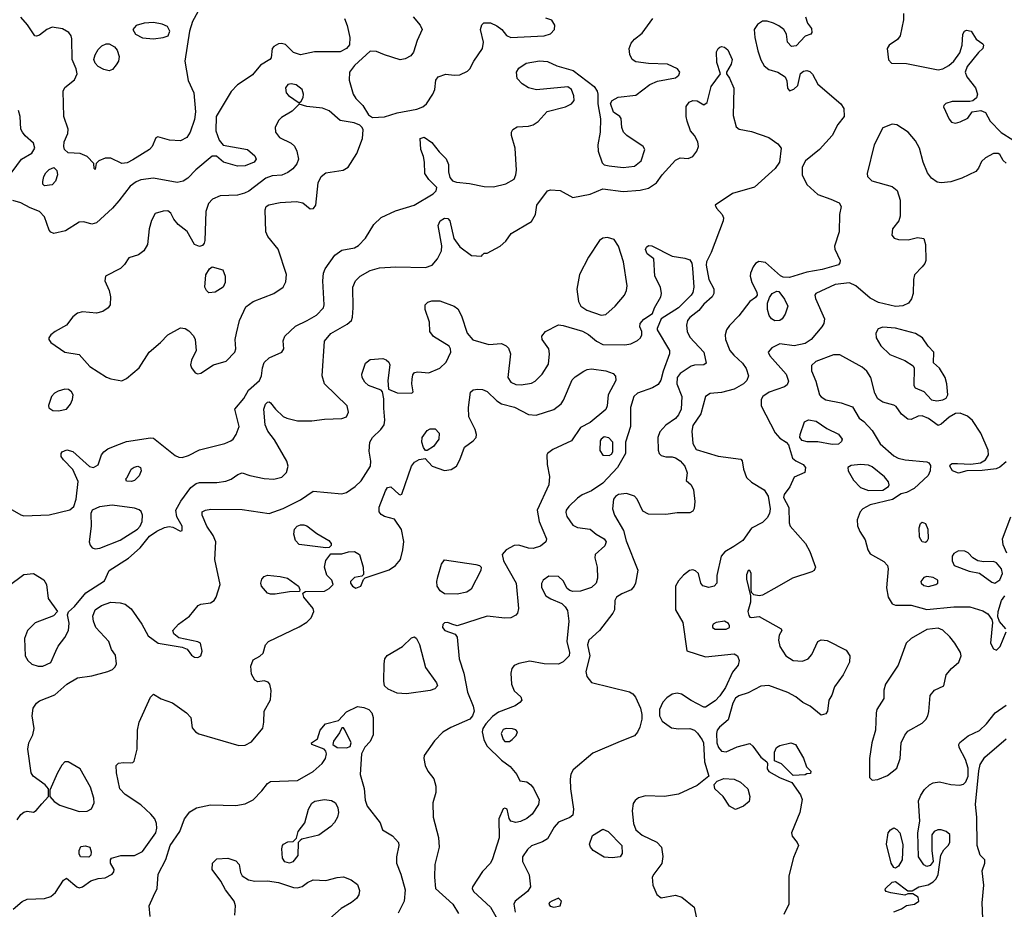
# Model space of a CAD drawing. Extents: x 1173029 to 1307123, y 522559 to 678521.
# Tile 123 of 256: x 1237509 to 1243734, y 535453 to 541077. Entities that reach past the tile are written whole.
import ezdxf

# ---------------------------------------------------------------- set-up
doc = ezdxf.new("R2010")
doc.units = 0

msp = doc.modelspace()

# ---------------------------------------------------------------- linework, layer by layer
at = {"layer": '0CON10XD'}
for points in [[(1238634.4, 541125.6), (1238602, 541065), (1238581.4, 541005), (1238552.5, 540815), (1238573, 540693), (1238610.8, 540615), (1238620, 540495), (1238614.4, 540445), (1238586.2, 540365), (1238565, 540331.5), (1238525, 540311.2), (1238455.7, 540315.7), (1238383, 540337), (1238370, 540330), (1238346.2, 540275), (1238328.8, 540255), (1238225, 540190.8), (1238187.3, 540172.7), (1238155, 540168.5), (1238085, 540201.4), (1238048.8, 540201.2), (1238010, 540185), (1237991.7, 540168.3), (1237985, 540130), (1237980, 540135), (1237978.3, 540168.3), (1237935, 540211.2), (1237890.3, 540230.3), (1237815, 540236), (1237792, 540255), (1237787.5, 540275), (1237790.8, 540305), (1237812.3, 540357.7), (1237816, 540385), (1237787.5, 540465), (1237784.4, 540625), (1237795, 540648), (1237855, 540696.2), (1237871.4, 540735), (1237865.5, 540765.5), (1237840, 540825), (1237838.6, 540955), (1237834.2, 540975), (1237819.2, 540995), (1237778.5, 541018.5), (1237715, 541030), (1237679.4, 541015), (1237635, 540979.4), (1237615, 540971.9), (1237605, 540974.3), (1237558.4, 541045), (1237515, 541092.7)], [(1243097.3, 541115), (1243096, 541075), (1243076.1, 540973.9), (1243058.9, 540951.1), (1243005.8, 540915), (1242992.9, 540895), (1243002.7, 540822.7), (1243021.2, 540801.2), (1243115, 540800), (1243315, 540760.6), (1243345, 540766.7), (1243382.5, 540787.5), (1243414.2, 540815), (1243452.7, 540867.3), (1243467.5, 540915), (1243470.8, 540985), (1243483.3, 541005), (1243495, 541011.2), (1243523.9, 541003.9), (1243555, 540953.3), (1243597.5, 540925), (1243602.5, 540915), (1243597.5, 540895), (1243570.5, 540869.5), (1243499.7, 540780.3), (1243487.1, 540745), (1243496.9, 540715), (1243551.9, 540645), (1243563.8, 540605), (1243558.3, 540581.7), (1243535.9, 540564.1), (1243515, 540558.8), (1243405, 540558.5), (1243363.6, 540546.4), (1243351.2, 540535), (1243350, 540525), (1243385, 540447.5), (1243399.3, 540429.3), (1243425, 540423.3), (1243455, 540431.2), (1243503.3, 540455), (1243530, 540495), (1243585, 540503.3), (1243615, 540490), (1243645.5, 540435.5), (1243714.4, 540364.4), (1243787, 540317)], [(1237401.9, 538011.9), (1237515, 537946), (1237535, 537940), (1237695, 537945.6), (1237825, 537978.9), (1237851.5, 537998.5), (1237865.4, 538044.6), (1237877.6, 538157.6), (1237845, 538233.8), (1237785, 538293.8), (1237772, 538315), (1237770, 538335), (1237778, 538345), (1237806.8, 538356.8), (1237845, 538347.5), (1237950.9, 538250.9), (1237975, 538245.8), (1238005, 538262), (1238026.7, 538325), (1238040, 538345), (1238065, 538362.7), (1238122.8, 538387.2), (1238185, 538409.1), (1238335, 538432.2), (1238355, 538430.6), (1238491.7, 538321.7), (1238515, 538310.8), (1238535, 538309.3), (1238575, 538321.1), (1238645, 538357.7), (1238805, 538398.2), (1238844, 538415), (1238858, 538425), (1238878, 538455), (1238895.8, 538504.2), (1238869.2, 538615), (1238925, 538681.1), (1238955.2, 538734.8), (1239024.7, 538795.3), (1239037.9, 538825), (1239042.9, 538875), (1239055, 538908.6), (1239085, 538938.9), (1239166.2, 538975), (1239178, 538995), (1239174.3, 539045.7), (1239185.7, 539075), (1239251.5, 539138.5), (1239325.3, 539174.7), (1239385, 539207.9), (1239430, 539255), (1239434.5, 539275), (1239425.6, 539425), (1239428.6, 539475), (1239439.1, 539500.9), (1239501.5, 539588.5), (1239545, 539620), (1239625, 539633.6), (1239651.8, 539648.2), (1239694.6, 539695), (1239747.6, 539782.4), (1239794.7, 539825.3), (1239885, 539868.2), (1240002, 539905), (1240123.8, 539975), (1240141.2, 539995), (1240146.7, 540015), (1240095, 540066.2), (1240070.8, 540105), (1240067.5, 540175), (1240061.2, 540211.2), (1240044.2, 540255), (1240040, 540325), (1240065, 540333.3), (1240115, 540301.2), (1240160.7, 540240.7), (1240206, 540196), (1240219.7, 540160.3), (1240220, 540115), (1240228.3, 540078.3), (1240245, 540058.6), (1240269.8, 540049.8), (1240351.7, 540041.7), (1240445, 540021.8), (1240505, 540020.4), (1240582, 540038), (1240635, 540068.8), (1240645.6, 540095), (1240648.9, 540125), (1240642.2, 540265), (1240617.9, 540345), (1240618.5, 540365), (1240627.4, 540382.6), (1240655, 540398.8), (1240725, 540402.5), (1240755, 540411.1), (1240786.6, 540433.4), (1240844.5, 540495.5), (1240958.8, 540525), (1240996.7, 540545), (1241013.9, 540566.1), (1241013.3, 540595), (1240997.5, 540635), (1240975, 540652.5), (1240777, 540633), (1240725.5, 540645.5), (1240685, 540670.6), (1240654.4, 540705), (1240648.9, 540745), (1240665, 540770), (1240711.7, 540801.7), (1240795, 540816.4), (1240845, 540813.1), (1240905, 540785.6), (1241008, 540755), (1241140, 540655), (1241158.8, 540625), (1241163.8, 540605), (1241164.2, 540545), (1241180.9, 540450.9), (1241178.5, 540365), (1241163.6, 540285), (1241165.3, 540245), (1241191.3, 540171.3), (1241205, 540159.1), (1241235, 540151.8), (1241325, 540141.8), (1241395, 540150.5), (1241437.1, 540185), (1241461.2, 540255), (1241450, 540275), (1241346.7, 540345), (1241326.2, 540365), (1241316.2, 540395), (1241311.7, 540451.7), (1241303.3, 540465), (1241262.7, 540492.7), (1241244.1, 540545.9), (1241254.3, 540565.7), (1241293, 540587), (1241405, 540598.6), (1241493.1, 540666.9), (1241542.1, 540687.9), (1241655, 540709.2), (1241676, 540725), (1241682, 540745), (1241666.7, 540765), (1241605, 540796), (1241485, 540800), (1241405, 540810), (1241382, 540825), (1241365.6, 540855.6), (1241361.5, 540895), (1241375, 540929.2), (1241395, 540953.3), (1241445, 540990.8), (1241512, 541085)], [(1239562.5, 541085), (1239580.2, 541040.2), (1239595.5, 540965), (1239593, 540917), (1239575, 540894.5), (1239535, 540873.5), (1239372.7, 540872.7), (1239285, 540853.8), (1239239.8, 540869.8), (1239190.2, 540920.2), (1239165, 540926.4), (1239145, 540923.3), (1239115, 540907.5), (1239106, 540895), (1239098, 540835), (1239091.2, 540825), (1239031.5, 540788.5), (1238981.1, 540728.9), (1238915.4, 540684.6), (1238885.5, 540664.5), (1238846.6, 540623.4), (1238751.4, 540465), (1238748.6, 540375), (1238770, 540315), (1238794.2, 540284.2), (1238950, 540255), (1238995.5, 540215.5), (1239002.9, 540195), (1238990.8, 540175), (1238935, 540153.1), (1238885, 540150), (1238796.7, 540175), (1238753.9, 540213.9), (1238725, 540213.8), (1238621.9, 540128.1), (1238571.4, 540075), (1238542, 540055), (1238505, 540047.9), (1238355, 540074.6), (1238275, 540063.9), (1238245, 540052.3), (1238207.5, 540025), (1238135, 539931.4), (1238095.4, 539884.6), (1237995, 539792.9), (1237965, 539784.2), (1237915, 539798), (1237885, 539796), (1237798.7, 539741.3), (1237725, 539726), (1237705, 539733.8), (1237695.6, 539745.6), (1237665, 539831.2), (1237633.7, 539863.7), (1237575, 539886.7), (1237515, 539919.5), (1237464.6, 539934.6)], [(1238353.7, 540956.3), (1238415, 540963.3), (1238446.7, 540975), (1238458.8, 541005), (1238444.3, 541034.3), (1238408.8, 541048.8), (1238355, 541058.8), (1238295, 541055.3), (1238245, 541039.2), (1238224.6, 541015), (1238241.1, 540985), (1238285, 540961.5), (1238353.7, 540956.3)], [(1239995.8, 541095), (1240041.7, 541041.7), (1240054, 541015), (1240022.2, 540945), (1239998.7, 540871.3), (1239982.3, 540847.7), (1239945, 540829.2), (1239915, 540822.9), (1239815, 540853.8), (1239765, 540876.1), (1239725, 540876.7), (1239625, 540788), (1239594.2, 540745), (1239592.4, 540695), (1239618, 540605), (1239635, 540577.8), (1239678.6, 540535), (1239714.2, 540474.2), (1239739.3, 540459.3)], [(1239739.3, 540459.3), (1239815, 540463.1), (1239895, 540488.2), (1240019.8, 540510.3), (1240058, 540525), (1240080.6, 540545), (1240120, 540605), (1240133.3, 540635), (1240140.8, 540695), (1240154.4, 540715.6), (1240202.2, 540732.2), (1240255, 540725.6), (1240290.9, 540729.1), (1240339.5, 540750.5), (1240354.4, 540765.6), (1240380, 540815), (1240435.8, 540895), (1240440.8, 540935), (1240422, 541015), (1240430, 541045), (1240444.1, 541055.9), (1240485, 541056), (1240525, 541038), (1240556.2, 541015), (1240585.7, 540975.7), (1240614.5, 540964.5), (1240824.6, 540974.6), (1240865, 540988.1), (1240889.2, 541015), (1240891.7, 541041.7), (1240873, 541073), (1240835, 541086.7)], [(1242476, 541095), (1242490, 541055), (1242515, 541020), (1242516.7, 540995), (1242510, 540985), (1242475, 540972.5), (1242418.8, 540911.2), (1242387.7, 540907.7), (1242363.8, 540935), (1242356, 540985), (1242340, 541015), (1242308.6, 541038.6), (1242273.9, 541053.9), (1242235, 541067.8), (1242205, 541066.7), (1242173.4, 541046.6), (1242153.5, 541015), (1242156.1, 540965), (1242175, 540880), (1242195, 540822.5), (1242215, 540785.8), (1242245, 540762), (1242302.5, 540745), (1242347.5, 540715), (1242359.3, 540689.3), (1242363, 540643), (1242375, 540627.5), (1242403.6, 540636.4), (1242428.8, 540661.2), (1242445, 540736.7), (1242465, 540751.2), (1242485, 540756.2), (1242505, 540750), (1242522.3, 540732.3), (1242555, 540670), (1242700, 540545), (1242720, 540515), (1242722.5, 540465), (1242681.2, 540415), (1242645.8, 540345), (1242564.7, 540255.3), (1242476.9, 540185), (1242455.7, 540145), (1242455.7, 540095), (1242485.5, 540035.5), (1242555, 539971.4), (1242638, 539942), (1242689.5, 539919.5), (1242702.5, 539895), (1242692.9, 539845), (1242690, 539735), (1242660, 539645), (1242662.5, 539625), (1242696.4, 539555), (1242695, 539538.8), (1242685, 539526.7), (1242582.8, 539497.2), (1242485, 539480.4), (1242375, 539446.7), (1242335, 539449.2), (1242317.9, 539457.9), (1242225, 539541.4), (1242183, 539547), (1242160, 539535), (1242145.8, 539514.2), (1242129.2, 539475), (1242127.5, 539455), (1242138.1, 539415), (1242170, 539355), (1242172, 539335), (1242160.3, 539319.7), (1242125, 539295.8), (1242055.2, 539204.8), (1241995.9, 539144.1), (1241977.5, 539115), (1241969.5, 539085), (1241971.2, 539055), (1241999.2, 538985), (1242023.1, 538955), (1242079.6, 538905), (1242102.2, 538872.2), (1242116.5, 538825), (1242106.5, 538795), (1242085.5, 538775), (1242025, 538741.2), (1241945, 538720.4), (1241875, 538712.5), (1241845.8, 538695), (1241815.6, 538585), (1241765, 538511.2), (1241758.5, 538475), (1241765, 538397.5), (1241785, 538358.8), (1241925, 538316.4), (1242068, 538298), (1242077.5, 538287.5), (1242085.4, 538235), (1242105, 538183.3), (1242135, 538153.9), (1242215, 538104.7), (1242240.4, 538065), (1242254.3, 537985), (1242249.2, 537955), (1242235, 537927.3), (1242205, 537898.2), (1242135, 537863.1), (1242081.4, 537785), (1242023.6, 537746.4), (1241966.7, 537713.3), (1241942.9, 537685), (1241916.4, 537563.6), (1241916.2, 537515), (1241900, 537495), (1241865, 537487.5), (1241828.3, 537498.3), (1241816, 537515), (1241800, 537575), (1241782.1, 537592.1), (1241765, 537598.6), (1241744.6, 537595.4), (1241706, 537565), (1241675, 537530), (1241655.7, 537495), (1241655.6, 537345.6), (1241701.2, 537265), (1241727, 537087), (1241845, 537048.1), (1242025, 537067.1), (1242048, 537055), (1242058, 537025), (1242051.2, 536995), (1242015, 536952), (1241970.3, 536855), (1241935, 536802.5), (1241905, 536770.6), (1241845, 536730), (1241835, 536730), (1241755, 536773.1)], [(1238075, 540754.4), (1238040.9, 540760.9), (1238005, 540780), (1237985, 540801.9), (1237978.2, 540825), (1237985, 540854), (1238005, 540887.5), (1238028.3, 540911.7), (1238055, 540924.2), (1238075, 540924.3), (1238109.2, 540905), (1238124.3, 540885), (1238136.9, 540845), (1238134.4, 540815), (1238119.5, 540790.5), (1238095, 540761.9), (1238075, 540754.4)], [(1237737.3, 537085), (1237752.9, 537117.1), (1237795, 537170), (1237816.4, 537215), (1237820.7, 537260.7), (1237810.8, 537315), (1237817.8, 537332.2), (1237855, 537367.5), (1237926.4, 537453.6), (1238045, 537528.8), (1238074, 537595), (1238196.7, 537673.3), (1238271.3, 537738.7), (1238329.4, 537810.6), (1238375, 537842.6), (1238425, 537867.3), (1238453.6, 537873.6), (1238477.9, 537867.9), (1238525, 537842.5), (1238535, 537846.7), (1238536.9, 537875), (1238503, 537933), (1238496.1, 537975), (1238526.7, 538033.3), (1238591.5, 538118.5), (1238625, 538144.4), (1238645, 538151.1), (1238755, 538150.5), (1238811.5, 538158.5), (1238845, 538171.4), (1238887.9, 538202.1), (1238915, 538212.5), (1238964.5, 538194.5), (1239055, 538175.4), (1239115, 538172.5), (1239166, 538184), (1239195.6, 538215), (1239206.5, 538255), (1239197.8, 538285), (1239120.7, 538420.7), (1239077.1, 538475), (1239061.6, 538515), (1239051.8, 538615), (1239063.3, 538645), (1239075, 538658), (1239085, 538660.8), (1239095, 538654), (1239125.7, 538615), (1239175, 538568.9), (1239197.6, 538557.6), (1239265, 538541.2), (1239355, 538539.6), (1239435, 538550.9), (1239545, 538555.6), (1239575, 538566), (1239588.5, 538595), (1239580, 538635), (1239436.5, 538775), (1239421.8, 538825), (1239435.6, 539045), (1239475, 539093.3), (1239578.8, 539151.2), (1239605.7, 539175), (1239612.9, 539195), (1239617.8, 539255), (1239615.7, 539385), (1239632.5, 539425), (1239662, 539455), (1239725, 539490.5), (1239782.8, 539507.2), (1239886.6, 539513.4), (1240075, 539509.7), (1240115.7, 539524.3), (1240150.4, 539565), (1240176.2, 539615), (1240177.4, 539647.4), (1240154.4, 539775), (1240167.5, 539805), (1240195, 539822.9), (1240215, 539819.2), (1240229.2, 539805), (1240254.4, 539694.4), (1240291.7, 539641.7), (1240365, 539586.7), (1240427.5, 539582.5), (1240435, 539590), (1240445, 539600), (1240465, 539600), (1240545.8, 539644.2), (1240583, 539677), (1240616.2, 539725), (1240745, 539800.8), (1240769.2, 539845), (1240779.4, 539905), (1240845, 539994), (1240865, 540000), (1240925, 539996), (1241005, 539953.3), (1241115, 539974.5), (1241195, 540007.7), (1241325, 539990), (1241431.1, 539998.9), (1241485, 540010.6), (1241535.5, 540044.5), (1241571.4, 540095), (1241655, 540188.6), (1241685, 540204.2), (1241735, 540200), (1241765, 540212), (1241790, 540245), (1241800.8, 540275), (1241796, 540305), (1241774.4, 540344.4), (1241750, 540375), (1241728.1, 540435), (1241722.2, 540465), (1241722.8, 540527.2), (1241741.4, 540555), (1241765, 540566.7), (1241793.1, 540563.1), (1241835, 540538.8), (1241855, 540553.3), (1241880, 540655), (1241940, 540735), (1241916.6, 540806.6), (1241915, 540872.5), (1241924, 540895), (1241935, 540903.8), (1241945, 540908), (1241965, 540904), (1241985, 540886.7), (1242014, 540825), (1242008, 540795), (1241977.5, 540745), (1241977.5, 540735), (1241996.8, 540706.8), (1242024.3, 540644.3), (1242020.7, 540470.7), (1242039.1, 540399.1), (1242057.5, 540385), (1242135, 540368.9), (1242245, 540331.1), (1242302.4, 540292.4), (1242323.5, 540265), (1242311.8, 540175), (1242284.3, 540135.7), (1242242.1, 540097.9), (1242155, 540017.5), (1242015, 539977.1), (1241906.7, 539905), (1241913.8, 539885), (1241950.6, 539845), (1241957.8, 539825), (1241956.7, 539805), (1241879.7, 539605), (1241850.7, 539545), (1241848.2, 539525), (1241866.7, 539435), (1241898, 539375), (1241898, 539345), (1241887.5, 539325), (1241835, 539277.3), (1241802.3, 539237.7), (1241745, 539194), (1241731.6, 539175), (1241724.2, 539145), (1241728.2, 539105), (1241745, 539068.6), (1241834.4, 538975), (1241848.8, 538905), (1241835, 538894.3), (1241775, 538892.5), (1241755, 538885.5), (1241685, 538840), (1241666.2, 538813.8), (1241662.9, 538775), (1241695.8, 538695), (1241690.8, 538615), (1241675, 538579.4), (1241655, 538554.4), (1241595, 538514), (1241555, 538472), (1241543.2, 538435), (1241545.5, 538355), (1241552.5, 538335), (1241565, 538322.2), (1241595, 538312.5), (1241635, 538313.6), (1241655, 538306.9), (1241685, 538286.8), (1241713.1, 538255), (1241728.1, 538211.9), (1241723, 538163), (1241755, 538136.7), (1241768.1, 538105), (1241778.3, 538031.7), (1241773.2, 537986.8), (1241765, 537970), (1241745, 537960), (1241665, 537960), (1241595, 537949.5), (1241485, 537950.5), (1241448.9, 537968.9), (1241413.1, 538045), (1241395.8, 538065), (1241345, 538080.8), (1241294.2, 538075), (1241275, 538063.3), (1241262.7, 538045), (1241257.3, 537985), (1241268.9, 537945), (1241326.6, 537846.6), (1241342.8, 537782.8), (1241417.4, 537597.4), (1241401.5, 537515), (1241394.4, 537495), (1241375, 537471.4), (1241315, 537446.5), (1241281.9, 537425), (1241272.2, 537405), (1241268.9, 537345), (1241258.5, 537325), (1241175, 537215.6), (1241106.3, 537153.7), (1241099.6, 537125), (1241114.5, 537055), (1241088.1, 536955), (1241094.3, 536925), (1241125, 536886), (1241365, 536827.5), (1241385.8, 536815), (1241402.7, 536792.7), (1241433.7, 536725), (1241442.3, 536685), (1241442.5, 536655), (1241430, 536605), (1241415, 536572.5), (1241395, 536550), (1241306.2, 536513.8), (1241131.4, 536438.6), (1241008.2, 536335), (1240993.2, 536306.8), (1240989.3, 536275), (1240990.9, 536215), (1241009.5, 536085), (1241005, 536046.7), (1240987.5, 536032.5), (1240915, 536002.9), (1240887.9, 535972.1), (1240845, 535898.5), (1240815, 535880), (1240745, 535854.4), (1240719.2, 535830.8), (1240687.5, 535785), (1240687.5, 535755), (1240730.8, 535670.8), (1240737.3, 535595), (1240718.9, 535565), (1240641.8, 535505), (1240633.8, 535485), (1240640.4, 535435)], [(1239275, 540550), (1239288.3, 540561.7), (1239300, 540585), (1239304.1, 540605.9), (1239295.7, 540635), (1239257.5, 540665), (1239225, 540672), (1239203.4, 540666.6), (1239189.2, 540645), (1239194.2, 540615), (1239208.3, 540598.3), (1239275, 540550)], [(1238155, 538794.5), (1238185, 538808.5), (1238265, 538875.5), (1238328.2, 538975), (1238398.2, 539035), (1238445, 539084.6), (1238525, 539128.8), (1238555, 539123.8), (1238578.8, 539108.8), (1238607.7, 539077.7), (1238618.5, 539055), (1238624.4, 538985), (1238595, 538923.8), (1238589.1, 538895), (1238594.7, 538874.7), (1238619.2, 538845), (1238635, 538837.8), (1238655, 538841.1), (1238735, 538894.2), (1238815, 538918.8), (1238870, 538975), (1238876, 538995), (1238871.9, 539055), (1238878.5, 539095), (1238899.5, 539175), (1238938.1, 539261.9), (1238985.3, 539294.7), (1239114.8, 539345.2), (1239173.7, 539386.3), (1239191.2, 539418.8), (1239195.2, 539465.2), (1239142.9, 539625), (1239078, 539705), (1239064, 539735), (1239060, 539875), (1239066.2, 539895), (1239084.6, 539905.4), (1239155, 539920.9), (1239258, 539928), (1239298.6, 539918.6), (1239345, 539881.9), (1239366.9, 539883.1), (1239381.8, 539905), (1239395.4, 540044.6), (1239414.6, 540085.4), (1239445, 540109.5), (1239553.6, 540126.4), (1239585, 540144.2), (1239639.8, 540230.2), (1239675.6, 540325), (1239679.4, 540379.4), (1239674, 540395), (1239659.5, 540409.5), (1239623.8, 540423.8), (1239535, 540440.4), (1239465, 540501.5), (1239423.4, 540516.6), (1239325, 540528), (1239275, 540542.5), (1239231.7, 540498.3), (1239165, 540459.2), (1239147.6, 540442.4), (1239123.8, 540396.2), (1239126.2, 540365), (1239151.2, 540331.2), (1239226.1, 540296.1), (1239246.4, 540276.4), (1239260, 540245), (1239270.5, 540195), (1239261.8, 540165), (1239236.2, 540133.8), (1239205, 540109.6), (1239165.3, 540094.7), (1239105, 540088.5), (1239065.8, 540075), (1238958, 539992), (1238930.9, 539979.1), (1238885, 539967.1), (1238777, 539963), (1238727, 539943), (1238702.5, 539915), (1238685.7, 539864.3), (1238678.8, 539681.2), (1238675.9, 539664.1), (1238665, 539650), (1238645, 539643.8), (1238613.8, 539655), (1238568.5, 539738.5), (1238510.9, 539780.9), (1238483.5, 539815), (1238464.5, 539854.5), (1238445, 539867.5), (1238415, 539867.1), (1238365, 539851.2), (1238342.6, 539807.4), (1238327.5, 539755), (1238315.8, 539655), (1238294.3, 539615.7), (1238259.1, 539590.9), (1238199.5, 539570.5), (1238171.7, 539528.3), (1238146.4, 539503.6), (1238051.2, 539455), (1238046, 539425), (1238074.2, 539365), (1238082.5, 539325), (1238080.8, 539275), (1238068, 539255), (1238035, 539231.9), (1237995, 539220.9), (1237905, 539229.5), (1237875, 539222.2), (1237845, 539197.1), (1237804.6, 539145.4), (1237734, 539105), (1237705.6, 539084.4), (1237692, 539065), (1237692, 539055), (1237706.2, 539035), (1237795, 538975.7), (1237885, 538960.8), (1237952.9, 538885), (1238057.6, 538817.6), (1238085, 538805.5), (1238155, 538794.5)], [(1237425, 540066), (1237520.8, 540195), (1237586.4, 540233.6), (1237604.3, 540265), (1237595, 540296), (1237542.4, 540342.4), (1237525.8, 540365.8), (1237516.2, 540385), (1237511.2, 540465), (1237501.7, 540501.7)], [(1243465, 540074.5), (1243395, 540052.1), (1243335, 540045.4), (1243310.1, 540050.1), (1243273.1, 540075), (1243247.6, 540107.6), (1243221.5, 540175), (1243197.8, 540265), (1243171.5, 540311.5), (1243127.1, 540365), (1243055, 540412.2), (1243025, 540415.7), (1242966.3, 540393.7), (1242910.8, 540285), (1242866.7, 540105), (1242868.1, 540085), (1242897.4, 540057.4), (1243025, 540021.9), (1243057.4, 539997.4), (1243076.2, 539935), (1243076.1, 539833.9), (1243066.7, 539805), (1243026.1, 539753.9), (1243022, 539715), (1243036.7, 539695), (1243065, 539687.5), (1243125.9, 539684.1), (1243185, 539700), (1243225, 539692.5), (1243235.8, 539655.8), (1243237.5, 539555), (1243232, 539535), (1243215.5, 539514.5), (1243165.5, 539464.5), (1243159.4, 539435), (1243158.1, 539345), (1243147.9, 539312.1), (1243128.8, 539285), (1243092.6, 539267.4), (1243045, 539263.9), (1242939.2, 539289.2), (1242886.3, 539316.3), (1242795.5, 539395), (1242755, 539412.4), (1242665, 539402.8), (1242542, 539345), (1242535.8, 539335), (1242539.2, 539315), (1242597.5, 539185), (1242592.2, 539155), (1242579.4, 539135), (1242511.8, 539055), (1242475, 539028.8), (1242405, 539013.8), (1242315, 539028), (1242265, 539003.1), (1242240, 538975), (1242251.3, 538951.3), (1242355.4, 538835), (1242368.6, 538791.4), (1242360.9, 538769.1), (1242344.7, 538755.3), (1242247.4, 538722.6), (1242206.2, 538695), (1242196.2, 538675), (1242196.4, 538636.4), (1242285.4, 538465), (1242315, 538430.5), (1242355.6, 538405.6), (1242369.5, 538389.5), (1242395.6, 538305), (1242415, 538287.5), (1242462.5, 538265), (1242477.5, 538245), (1242472.5, 538215), (1242405, 538184), (1242377.3, 538122.7), (1242342.9, 538075), (1242338.6, 538055), (1242372.2, 537992.2), (1242373.5, 537895), (1242380, 537875), (1242476.5, 537765), (1242505.4, 537715), (1242540, 537615), (1242530.8, 537595), (1242516.2, 537585), (1242395, 537545.8), (1242295, 537489.2), (1242205, 537437.7), (1242183.3, 537433.3), (1242150.8, 537440.8), (1242136.4, 537456.4), (1242133.3, 537473.3), (1242133.3, 537575), (1242125, 537593.8), (1242115, 537594), (1242105, 537567.5), (1242105, 537540), (1242130, 537435), (1242130, 537395), (1242112.5, 537335), (1242119.3, 537309.3), (1242125, 537300), (1242135, 537297.5), (1242185, 537303.3), (1242323.8, 537225), (1242328, 537215), (1242311.4, 537185), (1242305.6, 537155), (1242314.5, 537115), (1242352.5, 537055), (1242400, 537025), (1242457.9, 537022.1), (1242493.8, 537035), (1242517.4, 537062.6), (1242554.2, 537145), (1242575, 537155.6), (1242615, 537152.2), (1242735, 537090), (1242757.1, 537055), (1242755.6, 537015), (1242715.5, 536935), (1242661.2, 536858.8), (1242643.6, 536806.4), (1242624.2, 536775), (1242616.2, 536705), (1242605, 536688.8), (1242575, 536680), (1242506.2, 536736.2), (1242459.8, 536759.8), (1242415.7, 536795), (1242365, 536824), (1242245, 536867.9), (1242195, 536864), (1242115, 536821.1), (1242055, 536802.5), (1242035, 536787.9), (1242017.5, 536755), (1241988.8, 536651.2), (1241932.9, 536605), (1241918.4, 536585), (1241913.8, 536565), (1241916.8, 536505), (1241926.1, 536475), (1241945, 536452.2), (1241975, 536448.5), (1242045, 536480.6), (1242125, 536500), (1242145, 536483.3), (1242195, 536413.8), (1242232.5, 536385), (1242237.5, 536375), (1242235, 536340), (1242245, 536323.8), (1242312.5, 536285), (1242390, 536255), (1242446.4, 536176.4), (1242456.6, 536146.6), (1242441.2, 536065), (1242388, 535935), (1242392, 535915), (1242424, 535875), (1242432, 535855), (1242400.7, 535779.3), (1242372.5, 535665), (1242371.4, 535485), (1242340.3, 535419.7)], [(1243745, 540168.8), (1243725.9, 540185.9), (1243706.7, 540225), (1243695, 540231.2), (1243665, 540231.2), (1243615, 540203.8), (1243590.3, 540179.7), (1243571.3, 540138.7), (1243553.4, 540116.6), (1243465, 540074.5)], [(1237665, 540026.7), (1237656, 540036), (1237654.2, 540054.2), (1237661.5, 540085), (1237675, 540109.4), (1237695, 540130), (1237725, 540142.9), (1237743.8, 540123.8), (1237747.7, 540095), (1237735.4, 540055), (1237715, 540033.5), (1237665, 540026.7)], [(1241185, 539208.7), (1241215, 539213.3), (1241273.6, 539265), (1241332.5, 539335), (1241346.1, 539363.9), (1241349.5, 539395), (1241326.2, 539545), (1241294.5, 539645), (1241266.4, 539686.4), (1241225, 539700), (1241195, 539695.6), (1241175, 539681.4), (1241105.6, 539575), (1241048.9, 539465), (1241032.2, 539372.2), (1241041.5, 539295), (1241055.7, 539265), (1241095, 539240.7), (1241185, 539208.7)], [(1237492, 536018), (1237515, 536051.2), (1237535, 536066.7), (1237555, 536072.5), (1237595, 536067.5), (1237613.6, 536076.4), (1237648.3, 536118.3), (1237690, 536165), (1237690, 536215), (1237668.8, 536238.8), (1237594.6, 536294.6), (1237581.4, 536315), (1237560.6, 536465), (1237565.5, 536504.5), (1237591.4, 536555), (1237600, 536595), (1237587.1, 536675), (1237594, 536725), (1237614.3, 536755.7), (1237635, 536771.2), (1237731.7, 536808.3), (1237806, 536875), (1237875, 536916), (1237965, 536929.2), (1238065, 536956.2), (1238095, 536968.8), (1238113.3, 536985), (1238120, 537005), (1238115, 537060), (1238088.8, 537095), (1238073.1, 537145), (1237990, 537235), (1237974.5, 537275), (1237971.8, 537305), (1237986.9, 537345), (1238026, 537374), (1238085, 537395.3), (1238145, 537390.4), (1238175, 537380.8), (1238212.7, 537352.7), (1238280, 537255), (1238321.2, 537181.2), (1238384.2, 537134.2), (1238535, 537110.8), (1238567.3, 537097.3), (1238595, 537058.8), (1238615, 537045.8), (1238635.5, 537044.5), (1238655, 537054.2), (1238662.5, 537085), (1238651.2, 537135), (1238635, 537144), (1238515, 537168.6), (1238483.6, 537193.6), (1238477.1, 537215), (1238511.8, 537255), (1238582.5, 537305), (1238637.6, 537372.4), (1238655, 537380.6), (1238715, 537389.3), (1238738.5, 537405), (1238751.8, 537425), (1238776.3, 537506.3), (1238742.4, 537665), (1238749.2, 537775), (1238732.7, 537815), (1238692.5, 537875), (1238662.5, 537945), (1238663.3, 537965), (1238682.5, 537975), (1238717.6, 537982.4), (1238915, 537979.6), (1239085, 537954.5), (1239175, 537986.2), (1239285, 538040.3), (1239364.6, 538095.4), (1239545, 538078.5), (1239575, 538088.5), (1239630, 538125), (1239667.7, 538162.3), (1239727.7, 538255), (1239728.8, 538285), (1239717.9, 538347.9), (1239722.5, 538405), (1239738.9, 538435), (1239792.5, 538485), (1239812.1, 538515), (1239818, 538545), (1239811.3, 538621.3), (1239810.5, 538680.5), (1239802.5, 538725), (1239793.6, 538733.6), (1239714.7, 538764.7), (1239691.4, 538785), (1239673.1, 538815), (1239671.9, 538835), (1239694.6, 538905.4), (1239725, 538928.2), (1239804.2, 538934.2), (1239825, 538926.2), (1239841.7, 538911.7), (1239849.2, 538895), (1239836, 538795), (1239840.7, 538740.7), (1239895, 538717.5), (1239987.5, 538715), (1239997.5, 538725), (1239987.5, 538775), (1239989.4, 538805), (1239995, 538832.5), (1240004.3, 538845.7), (1240025, 538850), (1240095, 538844.4), (1240166, 538874), (1240205, 538912.5), (1240234.4, 538975), (1240233.3, 538995), (1240223.6, 539013.6), (1240124.6, 539074.6), (1240102, 539105), (1240100, 539165), (1240071.5, 539245), (1240073.1, 539275), (1240089.7, 539290.3), (1240115, 539298.6), (1240165, 539298.6), (1240255, 539265.7), (1240278.5, 539248.5), (1240301.9, 539205), (1240337.1, 539095), (1240373.2, 539053.2), (1240475, 539023.1), (1240555, 539029.2), (1240585, 539014.2), (1240599.3, 538999.3), (1240611.9, 538965), (1240595.5, 538815), (1240614.3, 538785), (1240645, 538771.1), (1240678.5, 538768.5), (1240745, 538778.2), (1240768.8, 538791.2), (1240811.5, 538835), (1240851.1, 538898.9), (1240859.5, 538965), (1240853.3, 538995), (1240812.5, 539055), (1240810, 539075), (1240833.8, 539105), (1240915, 539146.9), (1240945, 539144.4), (1241066.6, 539106.6), (1241105, 539085.6), (1241155, 539043.6), (1241195, 539023.1), (1241335, 539021.9), (1241371.9, 539028.1), (1241415, 539048.8), (1241433.3, 539065), (1241442.5, 539085), (1241442.5, 539105), (1241430, 539135), (1241432.5, 539155), (1241455, 539183.3), (1241510.7, 539219.3), (1241522, 539255), (1241561.9, 539325), (1241566.7, 539345), (1241559.2, 539385), (1241524, 539455), (1241517.5, 539565), (1241475, 539596.2), (1241465.9, 539624.1), (1241471.3, 539638.7), (1241485, 539650), (1241505, 539647.5), (1241635, 539580.8), (1241715, 539570), (1241745, 539559.4), (1241757.8, 539537.8), (1241763.3, 539505), (1241770.3, 539385), (1241765, 539352.9), (1241755, 539334.6), (1241675, 539254.6), (1241564, 539186), (1241540, 539125), (1241540, 539115), (1241618.1, 538985), (1241616.7, 538965), (1241578, 538855), (1241561.5, 538798.5), (1241545, 538771.4), (1241510.2, 538749.8), (1241415, 538716.5), (1241392.2, 538695), (1241370.4, 538625), (1241370.5, 538505), (1241340, 538405), (1241338.8, 538335), (1241287.5, 538245), (1241195, 538146.4), (1241125, 538097.7), (1241065, 538072.9), (1241035, 538052.5), (1240980.5, 537999.5), (1240964.3, 537975), (1240961.7, 537961.7), (1240968.6, 537935), (1241005, 537880.8), (1241035.8, 537865.8), (1241115, 537855.7), (1241153.6, 537823.7), (1241203.1, 537795), (1241216.4, 537775), (1241208.8, 537751.2), (1241147.5, 537695), (1241145.7, 537675), (1241158.9, 537615), (1241161.1, 537545), (1241153.1, 537515), (1241123.9, 537486.1), (1241055.4, 537464.6), (1241005, 537462.5), (1240987.3, 537467.3), (1240970.6, 537480.6), (1240945, 537530), (1240915, 537556.2), (1240855, 537558), (1240817.6, 537532.4), (1240807, 537513), (1240807, 537487), (1240836.2, 537435), (1240866.7, 537415), (1240935.5, 537385.5), (1240957.5, 537365), (1240971.3, 537341.3), (1240980.5, 537275), (1240967.9, 537145), (1240984.6, 537075), (1240983.8, 537055), (1240945, 537016.2), (1240915, 537002.5), (1240825.4, 537005.4), (1240735, 537021.1), (1240665, 537007.5), (1240635, 536994.4), (1240620.5, 536975), (1240614.7, 536945.3), (1240618, 536875), (1240635, 536834.3), (1240677.1, 536795), (1240682.5, 536775), (1240671.1, 536758.9), (1240640.4, 536739.6), (1240535, 536699.4), (1240498.5, 536671.5), (1240456.5, 536625), (1240437.6, 536595), (1240432.9, 536575), (1240443.4, 536525), (1240462.8, 536485), (1240555, 536394.5), (1240608.8, 536355), (1240651.2, 536305), (1240670, 536265), (1240715, 536258), (1240739.7, 536239.7), (1240757.4, 536217.4), (1240793.9, 536143.9), (1240788, 536115), (1240748.8, 536055), (1240715, 536026), (1240675, 536007.5), (1240645, 536002), (1240615, 536010), (1240602.5, 536027.5), (1240590, 536085), (1240575, 536092.5), (1240565, 536087.5), (1240537.5, 536025), (1240540, 535905), (1240498.8, 535771.2), (1240486.2, 535745), (1240435, 535692), (1240371.9, 535595), (1240369.4, 535585), (1240376.9, 535565), (1240485, 535465.6), (1240536.5, 535376.5)], [(1238705, 539350.8), (1238688.8, 539365), (1238680, 539385), (1238685.5, 539464.5), (1238708.9, 539501.1), (1238725, 539513.8), (1238792.5, 539495), (1238808.1, 539455), (1238806.9, 539415), (1238796, 539385), (1238745, 539354.2), (1238705, 539350.8)], [(1242283.4, 539173.4), (1242261.2, 539185), (1242247, 539207), (1242237.5, 539245), (1242237.5, 539285), (1242248.8, 539321.2), (1242266.7, 539345), (1242295, 539360), (1242308, 539358), (1242345, 539309.2), (1242364.5, 539265), (1242347.8, 539215), (1242329.4, 539185), (1242315, 539174.4), (1242283.4, 539173.4)], [(1243307.4, 538667.4), (1243345, 538672.9), (1243366.1, 538683.9), (1243376.7, 538705), (1243370.9, 538775), (1243360.3, 538815), (1243325, 538873.1), (1243286.4, 538906.4), (1243288, 538975), (1243252.3, 539012.3), (1243216.9, 539065), (1243172.1, 539092.1), (1243045, 539126.4), (1242965, 539132.9), (1242937.3, 539122.7), (1242922, 539095), (1242922.9, 539065), (1242953.9, 539013.9), (1243010.5, 538960.5), (1243105, 538921.9), (1243158.3, 538888.3), (1243163.6, 538873.6), (1243162.5, 538765), (1243170, 538750), (1243225, 538726.2), (1243273.9, 538673.9), (1243307.4, 538667.4)], [(1243745, 538282.5), (1243705, 538248), (1243683, 538237), (1243595, 538226.2), (1243496.4, 538223.6), (1243445, 538210.8), (1243406.7, 538225), (1243388.8, 538255), (1243393.3, 538265), (1243405, 538270), (1243438.3, 538271.7), (1243522.7, 538267.3), (1243584.2, 538275.8), (1243615, 538293.8), (1243634.4, 538325), (1243631.5, 538355), (1243585, 538462), (1243532, 538542), (1243500.9, 538570.9), (1243455, 538588.6), (1243425, 538587.1), (1243385.4, 538564.6), (1243335, 538519.2), (1243315, 538512), (1243255, 538555.7), (1243215, 538572.5), (1243189.5, 538570.5), (1243145, 538548.8), (1243125, 538551.2), (1243083, 538583), (1243050.5, 538630.5), (1243035, 538640), (1242965, 538658.6), (1242935, 538680), (1242915.6, 538715), (1242890, 538815), (1242865.4, 538855.4), (1242835, 538880.8), (1242695, 538957.1), (1242655, 538958.1), (1242542.5, 538915), (1242515, 538891.2), (1242515, 538856.7), (1242541.3, 538791.3), (1242565, 538706), (1242575, 538691.8), (1242605, 538674), (1242703.3, 538655), (1242775, 538629.2), (1242817, 538557), (1242845.5, 538535.5), (1242898.5, 538478.5), (1242948.1, 538395), (1243035, 538318.6), (1243063.3, 538305), (1243107.5, 538295), (1243245, 538281.5), (1243257.5, 538275), (1243267.3, 538257.3), (1243264.5, 538225), (1243251.9, 538195), (1243165, 538113.1), (1243115, 538086.9), (1243081.7, 538078.3), (1243027.6, 538042.4), (1242885, 538010.5), (1242839.2, 537985), (1242822.9, 537965), (1242804.4, 537915), (1242805, 537877.5), (1242820.6, 537840.6), (1242855, 537788.8), (1242870.8, 537725), (1242885, 537700), (1242971.7, 537651.7), (1242995.4, 537625.4), (1243000.6, 537605), (1242988.9, 537485), (1242999.5, 537425), (1243024.6, 537384.6), (1243045, 537375.6), (1243145, 537376), (1243245, 537348.2), (1243415.5, 537365.5), (1243515, 537365.6), (1243599.1, 537339.1), (1243629.7, 537319.7), (1243654.1, 537284.1), (1243658.8, 537265), (1243647.5, 537135), (1243665, 537098.8), (1243685, 537091.2)], [(1237467, 535453), (1237525, 535502), (1237555, 535516), (1237665, 535520), (1237705, 535532.5), (1237735, 535559.2), (1237785, 535636), (1237805, 535648.8), (1237870, 535595), (1237885, 535589.2), (1237905, 535594.2), (1237958.3, 535631.7), (1238005, 535647.5), (1238048.3, 535651.7), (1238092.5, 535675), (1238105, 535690), (1238106.7, 535705), (1238082.5, 535745), (1238082.5, 535765), (1238090, 535775), (1238148.3, 535791.7), (1238235, 535791.9), (1238285, 535818.2), (1238370, 535935), (1238376.2, 535965), (1238373.1, 535995), (1238362.5, 536025), (1238338.5, 536055), (1238275, 536113.9), (1238175, 536178.1), (1238141.4, 536215), (1238120, 536315), (1238118.3, 536361.7), (1238133, 536377), (1238165, 536380), (1238211.7, 536378.3), (1238225, 536380), (1238231.7, 536388.3), (1238251.4, 536465), (1238254.4, 536585), (1238264.5, 536635), (1238335.7, 536794.3), (1238355, 536813.3), (1238403.7, 536783.7), (1238475, 536756.9), (1238563.8, 536695), (1238590, 536665), (1238599.3, 536599.3), (1238620, 536575), (1238642.1, 536562.1), (1238895, 536488.9), (1238935, 536490), (1238975, 536510.8), (1239045, 536596.7), (1239053.1, 536635), (1239054.4, 536705.6), (1239094.1, 536775.9), (1239099.2, 536835), (1239091.2, 536875), (1239078.8, 536888.8), (1239055, 536896), (1239015, 536890.8), (1238995, 536900.8), (1238975, 536938.8), (1238969.5, 536990.5), (1238985, 537030), (1239027.5, 537052.5), (1239047.5, 537072.5), (1239062, 537125), (1239082.5, 537145), (1239275, 537237.3), (1239325, 537267.8), (1239351.1, 537295), (1239368.1, 537335), (1239364.4, 537354.4), (1239306.2, 537425), (1239298.3, 537451.7), (1239315, 537462.5), (1239435, 537464), (1239465, 537480), (1239491.2, 537505), (1239482.3, 537532.3), (1239450, 537565), (1239435.7, 537615), (1239445, 537657.5), (1239475, 537700), (1239545, 537700), (1239588, 537712), (1239625, 537714.4), (1239656.7, 537695), (1239680, 537615), (1239681.7, 537568.3), (1239671.7, 537558.3), (1239625, 537551.2), (1239600, 537525), (1239600, 537515), (1239613.8, 537495), (1239635, 537482.9), (1239665, 537496.2), (1239682.5, 537537.5), (1239692.5, 537547.5), (1239845, 537598.1), (1239884.5, 537625.5), (1239916.4, 537663.6), (1239932.1, 537725), (1239938, 537778), (1239923.1, 537853.1), (1239879.3, 537919.3), (1239815, 537936), (1239795, 537948), (1239782.5, 537965), (1239781.9, 537995), (1239820.9, 538099.1), (1239835, 538120), (1239855, 538123.3), (1239905, 538077.5), (1239915, 538072.5), (1239925, 538077.5), (1239985, 538253.3), (1240005, 538278.8), (1240035, 538296.7), (1240071.7, 538301.7), (1240116.2, 538255), (1240195, 538226.1), (1240237, 538233), (1240270, 538255), (1240291.4, 538295), (1240320, 538375), (1240376.2, 538415), (1240394.1, 538435.9), (1240396, 538455), (1240387.5, 538485), (1240349.2, 538565), (1240346.9, 538625), (1240358.8, 538721.2), (1240375, 538736.2), (1240405, 538740.8), (1240435, 538738.6), (1240465, 538725.6), (1240526.2, 538666.2), (1240555, 538648.5), (1240637.1, 538627.1), (1240725, 538580.5), (1240775, 538575.5), (1240885, 538611.4), (1240931.4, 538648.6), (1240947.9, 538672.1), (1241001.2, 538798.8), (1241020.9, 538819.1), (1241075, 538854.2), (1241097.5, 538865), (1241125, 538868.6), (1241215, 538856.9), (1241260, 538840), (1241275, 538823.3), (1241278.5, 538795), (1241228.5, 538705), (1241222.9, 538635), (1241215, 538611.9), (1241115, 538531.1), (1241055, 538497.5), (1240997.1, 538415), (1240878.8, 538358.8), (1240846.2, 538335), (1240842, 538325), (1240844.4, 538265), (1240858.3, 538188.3), (1240853.6, 538135), (1240780, 537975), (1240792.1, 537905), (1240839.5, 537795), (1240835.6, 537775), (1240800.9, 537749.1), (1240755, 537733.1), (1240725, 537734.6), (1240665, 537754.7), (1240635, 537751.9), (1240585, 537724.7), (1240559.2, 537695), (1240567.1, 537655), (1240647.9, 537515), (1240663.3, 537355), (1240655.7, 537325), (1240645, 537311.4), (1240614.5, 537295.5), (1240575, 537292.3), (1240465, 537304.7), (1240275, 537243.8), (1240240, 537255), (1240215, 537266), (1240195, 537263.3), (1240185, 537252.5), (1240182, 537235), (1240197.5, 537215), (1240262.3, 537192.3), (1240275, 537173.3), (1240286.7, 537035), (1240317.5, 536945), (1240339.6, 536825), (1240376.3, 536736.3), (1240381.2, 536705), (1240371.2, 536675), (1240354.7, 536655.3), (1240235, 536601.5), (1240185, 536571.5), (1240132.2, 536517.8), (1240066.7, 536425), (1240063.3, 536405), (1240072.6, 536362.6), (1240090, 536325), (1240126.5, 536276.5), (1240140.2, 536230.3), (1240138.9, 536191.1), (1240121.8, 536125), (1240122.5, 536035), (1240156.4, 535906.4), (1240160, 535845), (1240132.9, 535735), (1240130.6, 535655), (1240138.1, 535585), (1240248.1, 535485), (1240283.1, 535425)], [(1237755, 538604.6), (1237805, 538614.5), (1237830, 538645), (1237843.3, 538675), (1237846.9, 538705), (1237835.7, 538725), (1237818.1, 538738.1), (1237795, 538741.8), (1237752.4, 538727.6), (1237728, 538715), (1237710.8, 538695), (1237691.7, 538638.3), (1237692.1, 538622.1), (1237717.5, 538605), (1237755, 538604.6)], [(1242645, 538390), (1242555, 538407.1), (1242487.7, 538407.7), (1242455.9, 538415.9), (1242441.2, 538435), (1242442.5, 538455), (1242471.4, 538535), (1242495, 538546.7), (1242545, 538538.9), (1242611.2, 538491.2), (1242685, 538457.3), (1242709.1, 538425), (1242705, 538410), (1242685, 538393.8), (1242645, 538390)], [(1240085, 538352.5), (1240073.6, 538353.6), (1240061.2, 538371.2), (1240051.9, 538405), (1240054.4, 538435), (1240085, 538480), (1240105, 538489.2), (1240135, 538490), (1240161.7, 538461.7), (1240159.2, 538425), (1240125, 538377.5), (1240085, 538352.5)], [(1241235, 538320.8), (1241250, 538330), (1241258, 538345), (1241258.8, 538405), (1241233.6, 538433.6), (1241205, 538438.5), (1241185, 538425.6), (1241179.5, 538415), (1241177, 538353), (1241195, 538324.5), (1241235, 538320.8)], [(1238215, 538157.5), (1238185, 538160), (1238180, 538175), (1238188.3, 538181.7), (1238213.3, 538235), (1238232.3, 538247.7), (1238255, 538253.3), (1238272.5, 538245), (1238276.2, 538225), (1238265, 538193.3), (1238235, 538163.8), (1238215, 538157.5)], [(1242875, 538100.7), (1242965, 538102.9), (1243001.2, 538125), (1243005.8, 538135), (1243001.4, 538155), (1242977, 538187), (1242898.8, 538248.8), (1242875, 538259.5), (1242825, 538264.5), (1242765, 538258.9), (1242744, 538245), (1242746, 538225), (1242781.5, 538165), (1242825, 538118.9), (1242875, 538100.7)], [(1237985, 537731.2), (1238015, 537734.6), (1238145, 537786.8), (1238252.9, 537855), (1238270, 537875), (1238283.8, 537905), (1238284.5, 537945), (1238277.4, 537967.4), (1238265, 537978.2), (1238235, 537988.4), (1238093.1, 538006.9), (1238013.6, 537996.3), (1237966, 537975), (1237958.6, 537955), (1237961.3, 537875), (1237948, 537775), (1237954.1, 537754.1), (1237967.6, 537737.6), (1237985, 537731.2)], [(1243750, 537705), (1243727.5, 537757.5), (1243723.2, 537795), (1243775.5, 537934.5)], [(1239445, 537737.5), (1239275, 537759.2), (1239252.9, 537785), (1239242.9, 537825), (1239246, 537855), (1239264, 537875), (1239285, 537882.9), (1239305, 537884.2), (1239325, 537876), (1239387.4, 537827.4), (1239462.5, 537785), (1239477.5, 537765), (1239477, 537753), (1239465, 537740), (1239445, 537737.5)], [(1243235, 537771.1), (1243214.2, 537775), (1243197.1, 537805), (1243195.7, 537864.3), (1243205, 537892.5), (1243215, 537900), (1243235, 537891.2), (1243251.5, 537855), (1243253.3, 537795), (1243245, 537777.5), (1243235, 537771.1)], [(1243675, 537514.5), (1243704.7, 537535.3), (1243721.5, 537575), (1243716.8, 537605), (1243685, 537643.2), (1243665, 537651.5), (1243605, 537648.6), (1243567.5, 537655), (1243534.2, 537674.2), (1243505.9, 537705.9), (1243485, 537716.2), (1243445, 537718), (1243415, 537702.5), (1243403.8, 537685), (1243403.3, 537655), (1243417, 537627), (1243511.2, 537591.2), (1243576.8, 537576.8), (1243655, 537521.1), (1243675, 537514.5)], [(1240275, 537444.6), (1240195, 537447.9), (1240166.9, 537466.9), (1240148.8, 537495), (1240145.4, 537525), (1240152, 537555), (1240174.6, 537635.4), (1240195, 537662.5), (1240393.1, 537633.1), (1240416.1, 537626.1), (1240427.1, 537615), (1240424.4, 537595), (1240363, 537477), (1240335, 537458.2), (1240275, 537444.6)], [(1237435, 537495.6), (1237535, 537568.6), (1237595, 537575.8), (1237660.8, 537535), (1237679.2, 537505), (1237688.3, 537418.3), (1237747.5, 537335), (1237722.7, 537307.3), (1237607.4, 537262.6), (1237558, 537215), (1237540, 537165), (1237543.8, 537055), (1237560, 537025), (1237585, 537002.5), (1237625, 536988.6), (1237655, 536988.6), (1237705, 537012.5), (1237737.3, 537085)], [(1239125, 537444.6), (1239095, 537444.6), (1239075, 537452.1), (1239038.5, 537495), (1239033.6, 537515), (1239040, 537540), (1239053.8, 537556.2), (1239075, 537564.6), (1239155, 537556.2), (1239201.2, 537545), (1239272.5, 537495), (1239280, 537475), (1239277.5, 537462.5), (1239215, 537460), (1239125, 537444.6)], [(1243255, 537493.8), (1243300, 537505), (1243313.3, 537515), (1243313.6, 537533.6), (1243285, 537549.2), (1243245, 537555.8), (1243225, 537551.2), (1243206.2, 537525), (1243208, 537515), (1243225, 537498.6), (1243255, 537493.8)], [(1243743.3, 537225), (1243702.7, 537272.7), (1243692.5, 537302.5), (1243695.5, 537335), (1243717.2, 537405), (1243736.4, 537433.6)], [(1241975, 537223.1), (1241996.7, 537235), (1241997.5, 537245), (1241989.5, 537259.5), (1241964, 537274), (1241912.5, 537265), (1241893.8, 537255), (1241888.8, 537245), (1241888.8, 537235), (1241905, 537223.1), (1241975, 537223.1)], [(1239955, 536814.7), (1239895, 536820), (1239837.5, 536845), (1239815.7, 536865), (1239810, 536895), (1239812.9, 537005), (1239818.1, 537035), (1239831.9, 537058.1), (1239929.4, 537115), (1239985, 537169.2), (1240005, 537175.8), (1240016.7, 537165), (1240036.4, 537126.4), (1240075, 536980.8), (1240143.1, 536885), (1240150, 536865), (1240133.9, 536846.1), (1240104.7, 536835.3), (1239955, 536814.7)], [(1242898.3, 536268.3), (1242935, 536273.3), (1242995, 536298), (1243054.5, 536345.5), (1243075.4, 536405), (1243082.9, 536505), (1243105, 536554), (1243125, 536579.2), (1243215, 536630), (1243237.3, 536652.7), (1243251.2, 536675), (1243257.7, 536702.3), (1243266.2, 536805), (1243292.7, 536837.3), (1243352.5, 536865), (1243366.7, 536935), (1243400, 536975), (1243445.4, 537014.6), (1243461.4, 537055), (1243456.5, 537076.5), (1243422, 537135), (1243390, 537175), (1243345, 537217.1), (1243315, 537229.4), (1243245, 537220.9), (1243145.5, 537165), (1243114.4, 537135.6), (1243063.8, 536995), (1242983.1, 536875), (1242973.1, 536836.9), (1242971.4, 536785), (1242928, 536715), (1242922.9, 536695), (1242919.4, 536585), (1242895.6, 536504.4), (1242881.1, 536405), (1242882.5, 536285), (1242898.3, 536268.3)], [(1243685, 537091.2), (1243706.8, 537113.2), (1243746.4, 537206.4)], [(1241755, 536773.1), (1241693, 536813), (1241665, 536819.5), (1241635, 536813.5), (1241600.5, 536789.5), (1241575, 536762), (1241553.9, 536715), (1241554, 536675), (1241571.7, 536641.7), (1241630.8, 536600.8), (1241675, 536592.7), (1241746.4, 536596.4), (1241774.6, 536584.6), (1241795, 536566), (1241824.7, 536524.7), (1241831.8, 536505), (1241839.1, 536385), (1241866.7, 536295), (1241791.2, 536235), (1241675, 536180.3), (1241585, 536166.7), (1241465, 536169.6), (1241422.2, 536157.8), (1241399.7, 536140.3), (1241387.7, 536122.3), (1241380.6, 536075), (1241390, 535995), (1241405, 535956), (1241445, 535921.2), (1241537.5, 535877.5), (1241567.5, 535845), (1241575.5, 535785.5), (1241568.1, 535741.9), (1241517.1, 535675), (1241508.6, 535655), (1241511.9, 535605), (1241536.8, 535546.8), (1241565, 535526), (1241655, 535542.5), (1241695, 535530), (1241773.8, 535465), (1241785.9, 535405.9)], [(1243035, 535437.1), (1243084.5, 535455.5), (1243115, 535476.2), (1243165.8, 535484.2), (1243192.5, 535505), (1243189.3, 535529.3), (1243155, 535550), (1243125, 535550), (1243105, 535542.5), (1243015.8, 535555.8), (1242987.5, 535565), (1242980, 535575), (1242983.3, 535585), (1243025, 535623.8), (1243045, 535628), (1243125, 535570), (1243151.7, 535568.3), (1243192.5, 535595), (1243252.3, 535607.7), (1243285, 535626.7), (1243303.3, 535645), (1243316.4, 535673.6), (1243332.5, 535795), (1243350.9, 535829.1), (1243378.8, 535855), (1243390, 535875), (1243390, 535925), (1243366.7, 535945), (1243335, 535954.4), (1243314.5, 535955.5), (1243290, 535945), (1243276.4, 535923.6), (1243276.7, 535825), (1243283.3, 535755), (1243265, 535730), (1243245, 535723.8), (1243225, 535733.8), (1243190.8, 535785), (1243188, 535935), (1243199.4, 536010.6), (1243191.7, 536138.3), (1243206, 536174), (1243230.3, 536209.7), (1243261.5, 536238.5), (1243285, 536251.5), (1243325, 536257.9), (1243395, 536241.8), (1243452.2, 536237.8), (1243475, 536243.6), (1243490.9, 536259.2), (1243505.7, 536295), (1243505.7, 536345), (1243488.8, 536398.8), (1243448.1, 536475), (1243445.7, 536495), (1243452.2, 536507.8), (1243505, 536550), (1243577, 536583), (1243620.4, 536625), (1243675.6, 536695), (1243745, 536742.1)], [(1238333.6, 535406.4), (1238328, 535475), (1238355.6, 535535), (1238377.5, 535585), (1238384.5, 535675), (1238432.6, 535767.4), (1238459.6, 535855), (1238520.8, 535945), (1238550, 536025), (1238585, 536068.8), (1238625.6, 536094.4), (1238715, 536112.9), (1238875, 536108), (1238935, 536118.9), (1238984.3, 536145), (1239039.4, 536200.6), (1239075, 536248), (1239095, 536261.2), (1239265, 536267.8), (1239365, 536324.4), (1239421.4, 536375), (1239441.4, 536405), (1239449.2, 536435), (1239445, 536452.5), (1239434.1, 536464.1), (1239355, 536493.8), (1239353.3, 536505), (1239390.8, 536529.2), (1239407.5, 536585), (1239443.1, 536625), (1239523.8, 536646.2), (1239575, 536701.9), (1239645, 536735.6), (1239685, 536728.9), (1239716, 536715), (1239734.5, 536694.5), (1239744.3, 536665), (1239744.2, 536555), (1239725, 536513.3), (1239691.9, 536478.1), (1239670.8, 536435), (1239661.5, 536305), (1239686.7, 536216.7), (1239692, 536142), (1239704.6, 536104.6), (1239788.3, 535998.3), (1239802.5, 535955), (1239866.4, 535916.4), (1239903.1, 535875), (1239906.7, 535855), (1239890.9, 535785), (1239890.9, 535745), (1239918.5, 535675), (1239945.3, 535575), (1239940, 535505), (1239902.6, 535427.4)], [(1239575, 536473.1), (1239597.8, 536482.2), (1239604.2, 536505), (1239565, 536587.5), (1239555, 536600), (1239545, 536600), (1239531.2, 536568.8), (1239493.8, 536515), (1239488.8, 536495), (1239515, 536475.8), (1239575, 536473.1)], [(1240605, 536514.3), (1240623.3, 536525), (1240647.9, 536552.1), (1240655.5, 536575.5), (1240645, 536588.1), (1240625, 536594.4), (1240585, 536595.4), (1240565, 536589.4), (1240553.8, 536565), (1240565, 536526.7), (1240575, 536514.3), (1240605, 536514.3)], [(1242398.3, 536298.3), (1242325, 536372.5), (1242281.7, 536391.7), (1242280, 536445), (1242293.3, 536475), (1242315, 536488.8), (1242385, 536505.8), (1242413.8, 536495), (1242465, 536407.5), (1242483, 536353), (1242510, 536325), (1242508.3, 536311.7), (1242485, 536310), (1242475, 536302.5), (1242398.3, 536298.3)], [(1243739.1, 535269.1), (1243639.5, 535319.5), (1243609.4, 535355), (1243598.2, 535395), (1243594, 535494), (1243603.6, 535605), (1243593.1, 535695), (1243610, 535745), (1243610, 535765), (1243581.2, 535795), (1243561.4, 535855), (1243559.2, 536035), (1243552.3, 536115), (1243572.3, 536327.7), (1243582, 536368), (1243610.5, 536415), (1243745, 536529.4)], [(1237885, 536070.8), (1237935, 536073.1), (1237963.3, 536086.7), (1237980, 536125), (1237978.2, 536155), (1237955.4, 536225), (1237891.5, 536341.5), (1237815, 536384.3), (1237795, 536384.2), (1237775, 536364.2), (1237747.5, 536315), (1237700, 536205), (1237700, 536165), (1237726, 536135), (1237761.7, 536111.7), (1237885, 536070.8)], [(1242035, 536084.4), (1241996, 536105), (1241955.4, 536165.4), (1241902.9, 536215), (1241899.5, 536240.5), (1241917.7, 536262.3), (1241961.2, 536278.8), (1242025, 536275.7), (1242065, 536255.8), (1242112, 536215), (1242125.5, 536165.5), (1242120, 536135), (1242086, 536105), (1242035, 536084.4)], [(1239215, 535743.3), (1239185, 535753.3), (1239170, 535775), (1239166.2, 535835), (1239171.2, 535855), (1239177.5, 535865), (1239205, 535878.8), (1239238.3, 535881.7), (1239258.3, 535901.7), (1239268.8, 535945), (1239311.7, 535998.3), (1239334.7, 536085.3), (1239355, 536124), (1239375, 536136.9), (1239435, 536146.2), (1239479.8, 536139.8), (1239505, 536126), (1239521.1, 536095), (1239525.4, 536065), (1239518.5, 536035), (1239498.9, 536001.1), (1239475, 535976.4), (1239399.1, 535920.9), (1239293.6, 535896.4), (1239281.7, 535888.3), (1239270, 535875), (1239267, 535793), (1239236.4, 535753.6), (1239215, 535743.3)], [(1241255, 535777.5), (1241205, 535781.4), (1241135, 535824.3), (1241117.1, 535845), (1241111.4, 535865), (1241130.9, 535919.1), (1241195, 535958.6), (1241229.2, 535945), (1241315.6, 535855), (1241318, 535805), (1241305, 535783.8), (1241255, 535777.5)], [(1243045, 535712), (1243035, 535716.2), (1243017.8, 535745), (1242990, 535865), (1243000, 535935), (1243014.1, 535955.9), (1243035, 535966.7), (1243055, 535956.7), (1243073.8, 535935), (1243092.7, 535862.7), (1243088.6, 535765), (1243065.5, 535724.5), (1243045, 535712)], [(1237945, 535782.5), (1237892.5, 535785), (1237883.9, 535803.9), (1237883.8, 535825), (1237895, 535850), (1237925, 535853.3), (1237952.5, 535845), (1237960, 535815), (1237957.5, 535795), (1237945, 535782.5)], [(1238868.5, 535415), (1238872.5, 535475), (1238865.6, 535505), (1238810.6, 535575), (1238780.7, 535630.7), (1238726.7, 535705), (1238727.5, 535745), (1238755, 535771.2), (1238825, 535775.8), (1238875, 535758.8), (1238896.2, 535735), (1238905.8, 535685.8), (1238916, 535665), (1238955, 535639.1), (1238995, 535629.6), (1239075, 535633.1), (1239145, 535622), (1239240.5, 535590.5), (1239265, 535588.8), (1239293.9, 535596.1), (1239327.7, 535622.3), (1239365, 535638.8), (1239445, 535634.3), (1239515, 535654.2), (1239556.8, 535656.8), (1239605, 535638), (1239645, 535608.8), (1239657.6, 535572.4), (1239652.9, 535545), (1239638.5, 535521.5), (1239606, 535495), (1239542.3, 535457.7), (1239470.6, 535395)], [(1240886.4, 535466.4), (1240925, 535473.8), (1240933.3, 535505), (1240915, 535523.3), (1240872.5, 535505), (1240857.5, 535495), (1240853.8, 535485), (1240861.7, 535471.7), (1240886.4, 535466.4)]]:
    msp.add_lwpolyline(points, dxfattribs=at)

doc.saveas('drawing.dxf')
